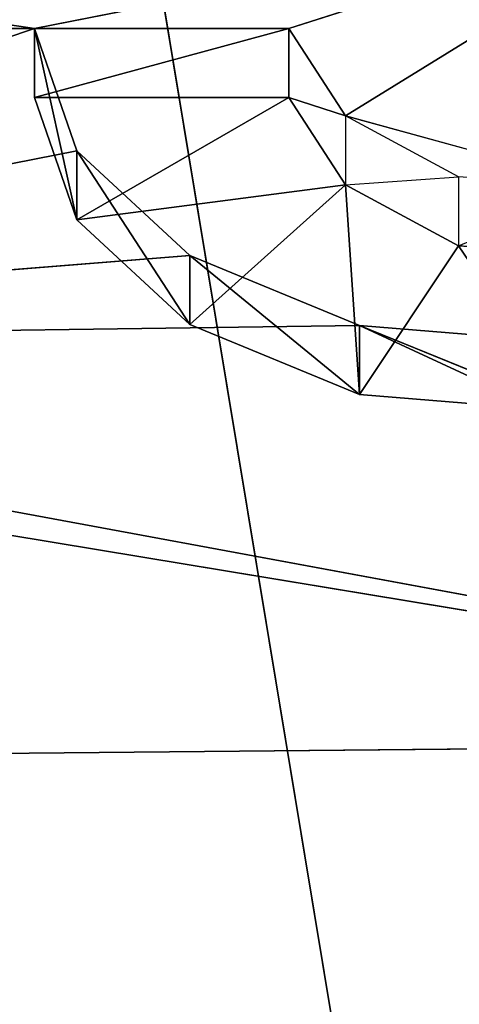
# Model space of a CAD drawing. Extents: x 202 to 257, y 0 to 134.
# Tile 232 of 256: x 226.97 to 227.42, y 84.161 to 85.17. Entities that reach past the tile are written whole.
import ezdxf

# ---------------------------------------------------------------- set-up
doc = ezdxf.new("R2010")
doc.units = 0
doc.header["$LTSCALE"] = 25.4
doc.layers.get('0').update_dxf_attribs({"color": 13, "linetype": 'CONTINUOUS'})

# ---------------------------------------------------------------- blocks, each defined once
blk = doc.blocks.new('MONO-I-KINKIET-7808-7840_S')
at = {"color": 18}
for p, q in [((31.2699, 68.3411, 134.7563), (29.7331, 77.6065, 143.7545)), ((31.2699, 68.3411, 134.7563), (29.7331, 77.6065, 143.7545)), ((29.4404, 73.3649, 137.9013), (34.9099, 73.4166, 137.953)), ((29.4404, 73.3649, 137.9013), (34.9099, 73.4166, 137.953)), ((31.6511, 72.9562, 137.4926), (29.4404, 73.3649, 137.9013)), ((29.4404, 73.3649, 137.9013), (31.9121, 72.9562, 137.4926)), ((29.4404, 73.3649, 137.9013), (31.9121, 72.9562, 137.4926)), ((30.3609, 72.9385, 137.4749), (29.4404, 73.3649, 137.9013)), ((31.6511, 72.9562, 137.4926), (29.4404, 73.3649, 137.9013)), ((30.3609, 72.9385, 137.4749), (29.4404, 73.3649, 137.9013)), ((30.3609, 73.0092, 137.4042), (30.1434, 73.0271, 137.4221)), ((30.1434, 73.0271, 137.4221), (30.3609, 72.9385, 137.4749)), ((30.1434, 73.0271, 137.4221), (30.3609, 72.9385, 137.4749)), ((30.1434, 73.0271, 137.4221), (30.2593, 72.8571, 137.2521)), ((30.1434, 73.0271, 137.4221), (30.2593, 72.8571, 137.2521)), ((30.3609, 73.0092, 137.4042), (30.1434, 73.0271, 137.4221)), ((30.3609, 73.0092, 137.4042), (30.2593, 72.8571, 137.2521)), ((30.3609, 73.0092, 137.4042), (30.2593, 72.8571, 137.2521)), ((30.3609, 72.9385, 137.4749), (30.3609, 73.0092, 137.4042)), ((30.5348, 72.9376, 137.3326), (30.3609, 73.0092, 137.4042)), ((30.3609, 73.0092, 137.4042), (30.5348, 72.8669, 137.4033)), ((30.3609, 73.0092, 137.4042), (30.5348, 72.8669, 137.4033)), ((30.3609, 72.9385, 137.4749), (30.3609, 73.0092, 137.4042)), ((30.3609, 73.0092, 137.4042), (30.3753, 72.7944, 137.1894)), ((30.3609, 73.0092, 137.4042), (30.3753, 72.7944, 137.1894)), ((30.5348, 72.9376, 137.3326), (30.3609, 73.0092, 137.4042)), ((30.3609, 72.9385, 137.4749), (30.1434, 72.9564, 137.4928)), ((30.3609, 72.9385, 137.4749), (30.1434, 72.9564, 137.4928)), ((30.3609, 72.9385, 137.4749), (31.6511, 72.9562, 137.4926)), ((30.3609, 72.9385, 137.4749), (31.6511, 72.9562, 137.4926)), ((30.5348, 72.8669, 137.4033), (31.6511, 72.9562, 137.4926)), ((30.5348, 72.8669, 137.4033), (31.6511, 72.9562, 137.4926)), ((30.6508, 72.7595, 137.2959), (31.6511, 72.9562, 137.4926)), ((30.6508, 72.7595, 137.2959), (31.6511, 72.9562, 137.4926)), ((31.6511, 72.9562, 137.4926), (30.6942, 72.6342, 137.1706)), ((31.6511, 72.9562, 137.4926), (30.6942, 72.6342, 137.1706)), ((30.5348, 72.8669, 137.4033), (30.3609, 72.9385, 137.4749)), ((30.5348, 72.8669, 137.4033), (30.3609, 72.9385, 137.4749)), ((30.5348, 72.9376, 137.3326), (30.3753, 72.7944, 137.1894)), ((30.5348, 72.9376, 137.3326), (30.3753, 72.7944, 137.1894)), ((30.5348, 72.8669, 137.4033), (30.5348, 72.9376, 137.3326)), ((30.6508, 72.8302, 137.2252), (30.5348, 72.9376, 137.3326)), ((30.5348, 72.9376, 137.3326), (30.6508, 72.7595, 137.2959)), ((30.5348, 72.9376, 137.3326), (30.6508, 72.7595, 137.2959)), ((30.5348, 72.8669, 137.4033), (30.5348, 72.9376, 137.3326)), ((30.6508, 72.8302, 137.2252), (30.5348, 72.9376, 137.3326)), ((30.1144, 72.866, 137.261), (30.2593, 72.8571, 137.2521)), ((30.6508, 72.7595, 137.2959), (30.5348, 72.8669, 137.4033)), ((30.6508, 72.7595, 137.2959), (30.5348, 72.8669, 137.4033)), ((30.2593, 72.8571, 137.2521), (30.1144, 72.7953, 137.3317)), ((30.2593, 72.7864, 137.3228), (30.2593, 72.8571, 137.2521)), ((30.2593, 72.8571, 137.2521), (30.3753, 72.7944, 137.1894)), ((30.3753, 72.7944, 137.1894), (30.6508, 72.8302, 137.2252)), ((30.3753, 72.7944, 137.1894), (30.6508, 72.8302, 137.2252)), ((30.4333, 72.7049, 137.0999), (30.6508, 72.8302, 137.2252)), ((30.4333, 72.7049, 137.0999), (30.6508, 72.8302, 137.2252)), ((30.6508, 72.7595, 137.2959), (30.6508, 72.8302, 137.2252)), ((30.6942, 72.7049, 137.0999), (30.6508, 72.8302, 137.2252)), ((30.6508, 72.8302, 137.2252), (30.6942, 72.6342, 137.1706)), ((30.6508, 72.8302, 137.2252), (30.6942, 72.6342, 137.1706)), ((30.6508, 72.7595, 137.2959), (30.6508, 72.8302, 137.2252)), ((30.6942, 72.7049, 137.0999), (30.6508, 72.8302, 137.2252)), ((30.1144, 72.7953, 137.3317), (30.2593, 72.7864, 137.3228)), ((30.3753, 72.7237, 137.2601), (30.1144, 72.7953, 137.3317)), ((30.3753, 72.7944, 137.1894), (30.2593, 72.7864, 137.3228)), ((30.3753, 72.7944, 137.1894), (30.4333, 72.7049, 137.0999)), ((30.3753, 72.7237, 137.2601), (30.3753, 72.7944, 137.1894)), ((30.3753, 72.7944, 137.1894), (30.4333, 72.7049, 137.0999)), ((30.2593, 72.7864, 137.3228), (30.3753, 72.7237, 137.2601)), ((30.6942, 72.6342, 137.1706), (30.6508, 72.7595, 137.2959)), ((30.6942, 72.6342, 137.1706), (30.6508, 72.7595, 137.2959)), ((30.0128, 72.5, 137.0364), (30.3753, 72.7237, 137.2601)), ((30.0128, 72.5, 137.0364), (30.3753, 72.7237, 137.2601)), ((30.3753, 72.7237, 137.2601), (30.4333, 72.6342, 137.1706)), ((30.4333, 72.7049, 137.0999), (30.3753, 72.7237, 137.2601)), ((30.4333, 72.7049, 137.0999), (30.3753, 72.7237, 137.2601)), ((30.3753, 72.7237, 137.2601), (30.4333, 72.6342, 137.1706)), ((30.4333, 72.7049, 137.0999), (30.6942, 72.7049, 137.0999)), ((30.6942, 72.7049, 137.0999), (30.4333, 72.6342, 137.1706)), ((30.4333, 72.6342, 137.1706), (30.4333, 72.7049, 137.0999)), ((30.6942, 72.7049, 137.0999), (30.4333, 72.6342, 137.1706)), ((30.4333, 72.6342, 137.1706), (30.4333, 72.7049, 137.0999)), ((30.4333, 72.7049, 137.0999), (30.6942, 72.7049, 137.0999)), ((30.6942, 72.7049, 137.0999), (30.6942, 72.6342, 137.1706)), ((30.6942, 72.7049, 137.0999), (30.6942, 72.6342, 137.1706)), ((30.4333, 72.6342, 137.1706), (30.0128, 72.5, 137.0364)), ((30.4333, 72.6342, 137.1706), (30.0128, 72.5, 137.0364)), ((30.6942, 72.6342, 137.1706), (30.0128, 72.5, 137.0364)), ((30.6942, 72.6342, 137.1706), (30.0128, 72.5, 137.0364)), ((30.4333, 72.6342, 137.1706), (30.6942, 72.6342, 137.1706)), ((30.4333, 72.6342, 137.1706), (30.6942, 72.6342, 137.1706)), ((31.7525, 72.634, 137.1704), (30.6942, 72.6342, 137.1706)), ((31.7525, 72.634, 137.1704), (30.6942, 72.6342, 137.1706)), ((31.8104, 72.4685, 137.0049), (30.6942, 72.6342, 137.1706)), ((31.8104, 72.4685, 137.0049), (30.6942, 72.6342, 137.1706))]:
    blk.add_line(p, q, dxfattribs=at)
at = {"color": 7}
mesh = blk.add_polyface(dxfattribs=at)
corners = [(32.3838, 120.1705, 37.6591), (28.5087, 119.9652, 37.4538), (28.5087, 55.972, 101.4469)]
mesh.append_faces([[corners[k] for k in face] for face in [(0, 1, 2)]], dxfattribs={"color": 7})
mesh = blk.add_polyface(dxfattribs=at)
corners = [(32.3838, 120.1705, 37.6591), (28.5087, 55.972, 101.4469), (32.3838, 56.1774, 101.6523)]
mesh.append_faces([[corners[k] for k in face] for face in [(0, 1, 2)]], dxfattribs={"color": 7})
mesh = blk.add_polyface(dxfattribs=at)
corners = [(28.5087, 54.9114, 100.3863), (28.5087, 118.9045, 36.3931), (32.5127, 119.1118, 36.6003)]
mesh.append_faces([[corners[k] for k in face] for face in [(0, 1, 2)]], dxfattribs={"color": 7})
mesh = blk.add_polyface(dxfattribs=at)
corners = [(32.5127, 55.1186, 100.5935), (28.5087, 54.9114, 100.3863), (32.5127, 119.1118, 36.6003)]
mesh.append_faces([[corners[k] for k in face] for face in [(0, 1, 2)]], dxfattribs={"color": 7})
mesh = blk.add_polyface(dxfattribs=at)
corners = [(30.5133, 68.1923, 134.4762), (29.7331, 77.6065, 143.7545), (29.7261, 68.1111, 134.2584)]
mesh.append_faces([[corners[k] for k in face] for face in [(0, 1, 2)]], dxfattribs={"color": 7})
mesh = blk.add_polyface(dxfattribs=at)
corners = [(35.1887, 72.0953, 139.1909), (29.7331, 77.6065, 143.7545), (35.1523, 71.8115, 138.9008)]
mesh.append_faces([[corners[k] for k in face] for face in [(0, 1, 2)]], dxfattribs={"color": 7})
mesh = blk.add_polyface(dxfattribs=at)
corners = [(31.2699, 68.3411, 134.7563), (29.7331, 77.6065, 143.7545), (30.5133, 68.1923, 134.4762)]
mesh.append_faces([[corners[k] for k in face] for face in [(0, 1, 2)]], dxfattribs={"color": 7})
mesh = blk.add_polyface(dxfattribs=at)
corners = [(35.201, 72.3821, 139.4799), (29.7331, 77.6065, 143.7545), (35.1887, 72.0953, 139.1909)]
mesh.append_faces([[corners[k] for k in face] for face in [(0, 1, 2)]], dxfattribs={"color": 7})
mesh = blk.add_polyface(dxfattribs=at)
corners = [(35.201, 72.3821, 139.4799), (35.1891, 72.6711, 139.7668), (29.7331, 77.6065, 143.7545)]
mesh.append_faces([[corners[k] for k in face] for face in [(0, 1, 2)]], dxfattribs={"color": 7})
mesh = blk.add_polyface(dxfattribs=at)
corners = [(35.1891, 72.6711, 139.7668), (30.5201, 77.3881, 143.6728), (29.7331, 77.6065, 143.7545)]
mesh.append_faces([[corners[k] for k in face] for face in [(0, 1, 2)]], dxfattribs={"color": 7})
mesh = blk.add_polyface(dxfattribs=at)
corners = [(31.985, 68.5554, 135.0948), (29.7331, 77.6065, 143.7545), (31.2699, 68.3411, 134.7563)]
mesh.append_faces([[corners[k] for k in face] for face in [(0, 1, 2)]], dxfattribs={"color": 7})
mesh = blk.add_polyface(dxfattribs=at)
corners = [(32.6487, 68.8322, 135.4869), (29.7331, 77.6065, 143.7545), (31.985, 68.5554, 135.0948)]
mesh.append_faces([[corners[k] for k in face] for face in [(0, 1, 2)]], dxfattribs={"color": 7})
mesh = blk.add_polyface(dxfattribs=at)
corners = [(33.2515, 69.1676, 135.927), (29.7331, 77.6065, 143.7545), (32.6487, 68.8322, 135.4869)]
mesh.append_faces([[corners[k] for k in face] for face in [(0, 1, 2)]], dxfattribs={"color": 7})
mesh = blk.add_polyface(dxfattribs=at)
corners = [(33.785, 69.5568, 136.4088), (29.7331, 77.6065, 143.7545), (33.2515, 69.1676, 135.927)]
mesh.append_faces([[corners[k] for k in face] for face in [(0, 1, 2)]], dxfattribs={"color": 7})
mesh = blk.add_polyface(dxfattribs=at)
corners = [(34.2416, 69.9943, 136.9255), (29.7331, 77.6065, 143.7545), (33.785, 69.5568, 136.4088)]
mesh.append_faces([[corners[k] for k in face] for face in [(0, 1, 2)]], dxfattribs={"color": 7})
mesh = blk.add_polyface(dxfattribs=at)
corners = [(34.6149, 70.4739, 137.4699), (29.7331, 77.6065, 143.7545), (34.2416, 69.9943, 136.9255)]
mesh.append_faces([[corners[k] for k in face] for face in [(0, 1, 2)]], dxfattribs={"color": 7})
mesh = blk.add_polyface(dxfattribs=at)
corners = [(34.8996, 70.9889, 138.0343), (29.7331, 77.6065, 143.7545), (34.6149, 70.4739, 137.4699)]
mesh.append_faces([[corners[k] for k in face] for face in [(0, 1, 2)]], dxfattribs={"color": 7})
mesh = blk.add_polyface(dxfattribs=at)
corners = [(35.0918, 71.5319, 138.6106), (29.7331, 77.6065, 143.7545), (34.8996, 70.9889, 138.0343)]
mesh.append_faces([[corners[k] for k in face] for face in [(0, 1, 2)]], dxfattribs={"color": 7})
mesh = blk.add_polyface(dxfattribs=at)
corners = [(35.1523, 71.8115, 138.9008), (29.7331, 77.6065, 143.7545), (35.0918, 71.5319, 138.6106)]
mesh.append_faces([[corners[k] for k in face] for face in [(0, 1, 2)]], dxfattribs={"color": 7})
mesh = blk.add_polyface(dxfattribs=at)
corners = [(35.1891, 72.6711, 139.7668), (31.2762, 77.1074, 143.5234), (30.5201, 77.3881, 143.6728)]
mesh.append_faces([[corners[k] for k in face] for face in [(0, 1, 2)]], dxfattribs={"color": 7})
mesh = blk.add_polyface(dxfattribs=at)
corners = [(34.9099, 73.4166, 137.953), (31.2117, 75.2186, 139.755), (30.2594, 76.3517, 140.8881)]
mesh.append_faces([[corners[k] for k in face] for face in [(0, 1, 2)]], dxfattribs={"color": 7})
mesh = blk.add_polyface(dxfattribs=at)
corners = [(30.2594, 76.3517, 140.8881), (34.9169, 73.5343, 138.0707), (34.9099, 73.4166, 137.953)]
mesh.append_faces([[corners[k] for k in face] for face in [(0, 1, 2)]], dxfattribs={"color": 7})
mesh = blk.add_polyface(dxfattribs=at)
corners = [(30.2594, 76.3517, 140.8881), (34.9196, 73.6422, 138.1786), (34.9169, 73.5343, 138.0707)]
mesh.append_faces([[corners[k] for k in face] for face in [(0, 1, 2)]], dxfattribs={"color": 7})
mesh = blk.add_polyface(dxfattribs=at)
corners = [(34.9099, 73.4166, 137.953), (30.5771, 74.0406, 138.577), (31.1452, 74.2918, 138.8282)]
mesh.append_faces([[corners[k] for k in face] for face in [(0, 1, 2)]], dxfattribs={"color": 7})
mesh = blk.add_polyface(dxfattribs=at)
corners = [(30.5771, 74.0406, 138.577), (34.9099, 73.4166, 137.953), (29.806, 73.8624, 138.3988)]
mesh.append_faces([[corners[k] for k in face] for face in [(0, 1, 2)]], dxfattribs={"color": 7})
mesh = blk.add_polyface(dxfattribs=at)
corners = [(34.9099, 73.4166, 137.953), (29.4404, 73.3649, 137.9013), (29.806, 73.8624, 138.3988)]
mesh.append_faces([[corners[k] for k in face] for face in [(0, 1, 2)]], dxfattribs={"color": 7})
mesh = blk.add_polyface(dxfattribs=at)
corners = [(34.9099, 73.4166, 137.953), (31.9121, 72.9562, 137.4926), (29.4404, 73.3649, 137.9013)]
mesh.append_faces([[corners[k] for k in face] for face in [(0, 1, 2)]], dxfattribs={"color": 7})
mesh = blk.add_polyface(dxfattribs=at)
corners = [(29.4404, 73.3649, 137.9013), (31.9121, 72.9562, 137.4926), (31.6511, 72.9562, 137.4926)]
mesh.append_faces([[corners[k] for k in face] for face in [(0, 1, 2)]], dxfattribs={"color": 7})
mesh = blk.add_polyface(dxfattribs=at)
corners = [(29.4404, 73.3649, 137.9013), (31.6511, 72.9562, 137.4926), (30.3609, 72.9385, 137.4749)]
mesh.append_faces([[corners[k] for k in face] for face in [(0, 1, 2)]], dxfattribs={"color": 7})
mesh = blk.add_polyface(dxfattribs=at)
corners = [(30.3609, 72.9385, 137.4749), (30.1434, 72.9564, 137.4928), (29.4404, 73.3649, 137.9013)]
mesh.append_faces([[corners[k] for k in face] for face in [(0, 1, 2)]], dxfattribs={"color": 7})
mesh = blk.add_polyface(dxfattribs=at)
corners = [(30.1434, 73.0271, 137.4221), (30.2593, 72.8571, 137.2521), (30.1144, 72.866, 137.261)]
mesh.append_faces([[corners[k] for k in face] for face in [(0, 1, 2)]], dxfattribs={"color": 7})
mesh = blk.add_polyface(dxfattribs=at)
corners = [(30.3609, 73.0092, 137.4042), (30.1434, 73.0271, 137.4221), (30.3609, 72.9385, 137.4749)]
mesh.append_faces([[corners[k] for k in face] for face in [(0, 1, 2)]], dxfattribs={"color": 7})
mesh = blk.add_polyface(dxfattribs=at)
corners = [(30.1434, 72.9564, 137.4928), (30.3609, 72.9385, 137.4749), (30.1434, 73.0271, 137.4221)]
mesh.append_faces([[corners[k] for k in face] for face in [(0, 1, 2)]], dxfattribs={"color": 7})
mesh = blk.add_polyface(dxfattribs=at)
corners = [(30.1434, 73.0271, 137.4221), (30.3609, 73.0092, 137.4042), (30.2593, 72.8571, 137.2521)]
mesh.append_faces([[corners[k] for k in face] for face in [(0, 1, 2)]], dxfattribs={"color": 7})
mesh = blk.add_polyface(dxfattribs=at)
corners = [(30.3609, 73.0092, 137.4042), (30.3753, 72.7944, 137.1894), (30.2593, 72.8571, 137.2521)]
mesh.append_faces([[corners[k] for k in face] for face in [(0, 1, 2)]], dxfattribs={"color": 7})
mesh = blk.add_polyface(dxfattribs=at)
corners = [(30.5348, 72.9376, 137.3326), (30.3609, 73.0092, 137.4042), (30.5348, 72.8669, 137.4033)]
mesh.append_faces([[corners[k] for k in face] for face in [(0, 1, 2)]], dxfattribs={"color": 7})
mesh = blk.add_polyface(dxfattribs=at)
corners = [(30.5348, 72.8669, 137.4033), (30.3609, 73.0092, 137.4042), (30.3609, 72.9385, 137.4749)]
mesh.append_faces([[corners[k] for k in face] for face in [(0, 1, 2)]], dxfattribs={"color": 7})
mesh = blk.add_polyface(dxfattribs=at)
corners = [(30.5348, 72.9376, 137.3326), (30.3753, 72.7944, 137.1894), (30.3609, 73.0092, 137.4042)]
mesh.append_faces([[corners[k] for k in face] for face in [(0, 1, 2)]], dxfattribs={"color": 7})
mesh = blk.add_polyface(dxfattribs=at)
corners = [(31.6511, 72.9562, 137.4926), (30.5348, 72.8669, 137.4033), (30.3609, 72.9385, 137.4749)]
mesh.append_faces([[corners[k] for k in face] for face in [(0, 1, 2)]], dxfattribs={"color": 7})
mesh = blk.add_polyface(dxfattribs=at)
corners = [(31.6511, 72.9562, 137.4926), (30.6508, 72.7595, 137.2959), (30.5348, 72.8669, 137.4033)]
mesh.append_faces([[corners[k] for k in face] for face in [(0, 1, 2)]], dxfattribs={"color": 7})
mesh = blk.add_polyface(dxfattribs=at)
corners = [(31.6511, 72.9562, 137.4926), (30.6942, 72.6342, 137.1706), (30.6508, 72.7595, 137.2959)]
mesh.append_faces([[corners[k] for k in face] for face in [(0, 1, 2)]], dxfattribs={"color": 7})
mesh = blk.add_polyface(dxfattribs=at)
corners = [(31.6511, 72.9562, 137.4926), (31.7525, 72.634, 137.1704), (30.6942, 72.6342, 137.1706)]
mesh.append_faces([[corners[k] for k in face] for face in [(0, 1, 2)]], dxfattribs={"color": 7})
mesh = blk.add_polyface(dxfattribs=at)
corners = [(30.6508, 72.8302, 137.2252), (30.3753, 72.7944, 137.1894), (30.5348, 72.9376, 137.3326)]
mesh.append_faces([[corners[k] for k in face] for face in [(0, 1, 2)]], dxfattribs={"color": 7})
mesh = blk.add_polyface(dxfattribs=at)
corners = [(30.5348, 72.9376, 137.3326), (30.6508, 72.7595, 137.2959), (30.6508, 72.8302, 137.2252)]
mesh.append_faces([[corners[k] for k in face] for face in [(0, 1, 2)]], dxfattribs={"color": 7})
mesh = blk.add_polyface(dxfattribs=at)
corners = [(30.5348, 72.9376, 137.3326), (30.5348, 72.8669, 137.4033), (30.6508, 72.7595, 137.2959)]
mesh.append_faces([[corners[k] for k in face] for face in [(0, 1, 2)]], dxfattribs={"color": 7})
mesh = blk.add_polyface(dxfattribs=at)
corners = [(30.6508, 72.8302, 137.2252), (30.4333, 72.7049, 137.0999), (30.3753, 72.7944, 137.1894)]
mesh.append_faces([[corners[k] for k in face] for face in [(0, 1, 2)]], dxfattribs={"color": 7})
mesh = blk.add_polyface(dxfattribs=at)
corners = [(30.6942, 72.7049, 137.0999), (30.4333, 72.7049, 137.0999), (30.6508, 72.8302, 137.2252)]
mesh.append_faces([[corners[k] for k in face] for face in [(0, 1, 2)]], dxfattribs={"color": 7})
mesh = blk.add_polyface(dxfattribs=at)
corners = [(30.6508, 72.8302, 137.2252), (30.6942, 72.6342, 137.1706), (30.6942, 72.7049, 137.0999)]
mesh.append_faces([[corners[k] for k in face] for face in [(0, 1, 2)]], dxfattribs={"color": 7})
mesh = blk.add_polyface(dxfattribs=at)
corners = [(30.6508, 72.8302, 137.2252), (30.6508, 72.7595, 137.2959), (30.6942, 72.6342, 137.1706)]
mesh.append_faces([[corners[k] for k in face] for face in [(0, 1, 2)]], dxfattribs={"color": 7})
mesh = blk.add_polyface(dxfattribs=at)
corners = [(30.1144, 72.7953, 137.3317), (30.3753, 72.7237, 137.2601), (30.0128, 72.5, 137.0364)]
mesh.append_faces([[corners[k] for k in face] for face in [(0, 1, 2)]], dxfattribs={"color": 7})
mesh = blk.add_polyface(dxfattribs=at)
corners = [(30.3753, 72.7944, 137.1894), (30.4333, 72.7049, 137.0999), (30.3753, 72.7237, 137.2601)]
mesh.append_faces([[corners[k] for k in face] for face in [(0, 1, 2)]], dxfattribs={"color": 7})
mesh = blk.add_polyface(dxfattribs=at)
corners = [(30.3753, 72.7237, 137.2601), (30.4333, 72.6342, 137.1706), (30.0128, 72.5, 137.0364)]
mesh.append_faces([[corners[k] for k in face] for face in [(0, 1, 2)]], dxfattribs={"color": 7})
mesh = blk.add_polyface(dxfattribs=at)
corners = [(30.3753, 72.7237, 137.2601), (30.4333, 72.7049, 137.0999), (30.4333, 72.6342, 137.1706)]
mesh.append_faces([[corners[k] for k in face] for face in [(0, 1, 2)]], dxfattribs={"color": 7})
mesh = blk.add_polyface(dxfattribs=at)
corners = [(30.6942, 72.7049, 137.0999), (30.4333, 72.6342, 137.1706), (30.4333, 72.7049, 137.0999)]
mesh.append_faces([[corners[k] for k in face] for face in [(0, 1, 2)]], dxfattribs={"color": 7})
mesh = blk.add_polyface(dxfattribs=at)
corners = [(30.4333, 72.6342, 137.1706), (30.6942, 72.7049, 137.0999), (30.6942, 72.6342, 137.1706)]
mesh.append_faces([[corners[k] for k in face] for face in [(0, 1, 2)]], dxfattribs={"color": 7})
mesh = blk.add_polyface(dxfattribs=at)
corners = [(30.4333, 72.6342, 137.1706), (30.6942, 72.6342, 137.1706), (30.0128, 72.5, 137.0364)]
mesh.append_faces([[corners[k] for k in face] for face in [(0, 1, 2)]], dxfattribs={"color": 7})
mesh = blk.add_polyface(dxfattribs=at)
corners = [(30.6942, 72.6342, 137.1706), (31.8104, 72.4685, 137.0049), (30.0128, 72.5, 137.0364)]
mesh.append_faces([[corners[k] for k in face] for face in [(0, 1, 2)]], dxfattribs={"color": 7})
mesh = blk.add_polyface(dxfattribs=at)
corners = [(30.6942, 72.6342, 137.1706), (31.7525, 72.634, 137.1704), (31.8104, 72.4685, 137.0049)]
mesh.append_faces([[corners[k] for k in face] for face in [(0, 1, 2)]], dxfattribs={"color": 7})

msp = doc.modelspace()

# ---------------------------------------------------------------- block references
at = {"color": 0, "rotation": 180}
msp.add_blockref('MONO-I-KINKIET-7808-7840_S', (257.6789, 157.7954, -1.2506), dxfattribs=at)

doc.saveas('drawing.dxf')
